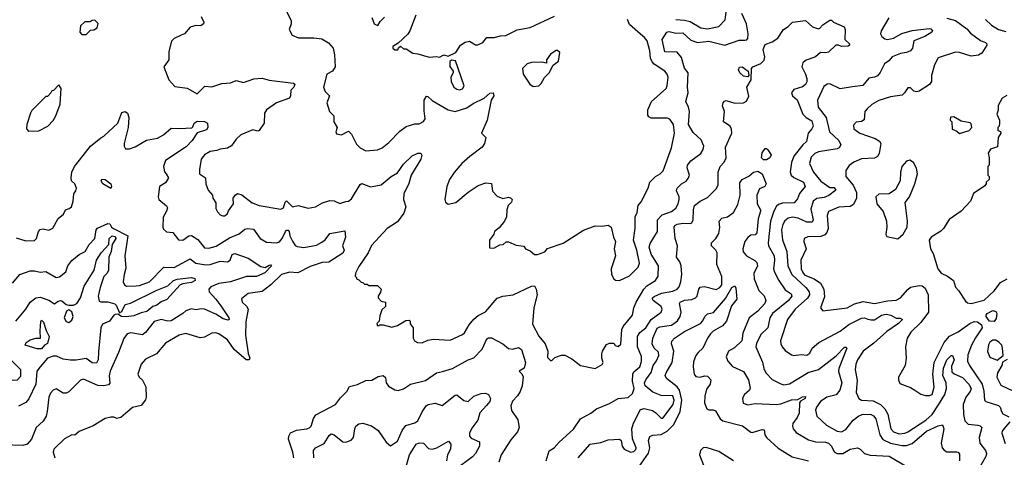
# Model space of a CAD drawing. Extents: x 2210602 to 2357277, y 510288 to 673808.
# Tile 104 of 256: x 2264143 to 2270975, y 574529 to 577562. Entities that reach past the tile are written whole.
import ezdxf

# ---------------------------------------------------------------- set-up
doc = ezdxf.new("R2010")
doc.units = 0

msp = doc.modelspace()

# ---------------------------------------------------------------- linework, layer by layer
at = {"layer": '0CON05XD'}
for points in [[(2265987.5, 577635), (2266026.7, 577555), (2266027.5, 577535), (2266012.5, 577495), (2266032.5, 577455), (2266077, 577437), (2266185, 577436.2), (2266238.8, 577428.8), (2266285, 577401.2), (2266318.8, 577365), (2266327.9, 577317.9), (2266330.8, 577235), (2266312.5, 577205), (2266273.8, 577185), (2266250, 577095), (2266263.3, 577065), (2266293.3, 577035), (2266273.3, 576985), (2266293.3, 576925), (2266322.5, 576895), (2266323.6, 576853.6), (2266346.2, 576815), (2266337.5, 576785), (2266340.7, 576770.7), (2266376.1, 576763.9), (2266425, 576790), (2266445, 576770), (2266479.5, 576699.5), (2266504.2, 576674.2), (2266545, 576653.3), (2266625, 576661.2), (2266657.5, 576675), (2266705, 576710), (2266780.3, 576789.7), (2266825, 576821.2), (2266885, 576841.2), (2266915, 576840), (2266943.9, 576856.1), (2266956.7, 576875), (2266949.3, 576930.7), (2266948.8, 577005), (2266965, 577032.5), (2266975, 577030), (2267005, 577002), (2267115, 576938.6), (2267165, 576925.7), (2267245, 576950.6), (2267289.4, 576980.6), (2267365, 577017.5), (2267405, 577053.8), (2267428.8, 577055), (2267433.8, 577035), (2267414, 577005), (2267386, 576865), (2267347.5, 576775), (2267376.4, 576746.4), (2267368.8, 576705), (2267352.1, 576677.9), (2267266.2, 576615), (2267211.2, 576565), (2267157.7, 576502.3), (2267126.2, 576455), (2267106.7, 576405), (2267092.5, 576315), (2267097, 576297), (2267115, 576282.5), (2267170, 576295), (2267255, 576367.5), (2267325, 576412.5), (2267378.3, 576431.7), (2267417, 576427), (2267423, 576373), (2267455, 576340), (2267495, 576323.3), (2267535, 576331.2), (2267548, 576328), (2267560, 576315), (2267555, 576297.5), (2267532.5, 576275), (2267522.5, 576245), (2267520, 576195), (2267507.5, 576165), (2267469.5, 576120.5), (2267437.5, 576095), (2267433.3, 576075), (2267402.5, 576035), (2267401.7, 575981.7), (2267431.7, 575978.3), (2267475, 576002.5), (2267496.7, 576003.3), (2267518.3, 576021.7), (2267535, 576022.5), (2267588.3, 575998.3), (2267641.7, 575991.7), (2267653.6, 575973.6), (2267685, 575960), (2267713.9, 575933.9), (2267736.1, 575933.9), (2267785.8, 575954.2), (2267805, 575976.7), (2267915, 576012), (2268055, 576103.8), (2268137, 576133), (2268185, 576130), (2268225, 576137.5), (2268247.5, 576125), (2268263.3, 576055), (2268277.5, 576025), (2268268.8, 575975), (2268276.2, 575925), (2268246.2, 575835), (2268248.8, 575795), (2268265, 575766.7), (2268276.1, 575756.1), (2268305, 575754), (2268374.1, 575785.9), (2268435, 575847.5), (2268444, 575875), (2268425.6, 575965), (2268402, 576035), (2268413.6, 576116.4), (2268412.5, 576195), (2268426.7, 576225), (2268433.3, 576275), (2268455, 576300), (2268502.5, 576395), (2268515.7, 576435), (2268554.5, 576475.5), (2268586.3, 576493.7), (2268607.5, 576515), (2268665.8, 576675), (2268686, 576775), (2268680, 576835), (2268655, 576873.3), (2268635, 576880), (2268525, 576880), (2268508, 576888), (2268501.2, 576901.2), (2268501.7, 576938.3), (2268526.2, 576995), (2268628, 577085), (2268635.8, 577105), (2268642.5, 577165), (2268636, 577185), (2268620, 577205), (2268544.6, 577254.6), (2268530.5, 577270.5), (2268520.5, 577295), (2268515, 577347.5), (2268496.9, 577415), (2268478.9, 577438.9), (2268451.1, 577461.1), (2268375, 577530), (2268361.2, 577565)], [(2265402.5, 577585), (2265420, 577545), (2265417.5, 577535), (2265399.3, 577520.7), (2265365, 577523.3), (2265325, 577510), (2265286.2, 577463.8), (2265264, 577456), (2265215, 577432.5), (2265196.4, 577413.6), (2265177, 577343), (2265177.5, 577285), (2265142.5, 577235), (2265177.5, 577145), (2265218.3, 577098.3), (2265305, 577087.5), (2265375, 577047.5), (2265428.3, 577101.7), (2265475, 577098), (2265545, 577120), (2265605, 577123.8), (2265645, 577141.2), (2265695, 577126), (2265768.3, 577151.7), (2265825, 577156.9), (2265875, 577144.4), (2266043.3, 577123.3), (2266052.5, 577115), (2266044, 577095), (2266023.8, 577075), (2266022.5, 577035), (2266015, 577018.8), (2265924.4, 576985.6), (2265855, 576937.5), (2265841.2, 576915), (2265838.8, 576845), (2265805, 576793.3), (2265795, 576790), (2265760.7, 576799.3), (2265676.4, 576763.6), (2265646.1, 576733.9), (2265612.7, 576687.3), (2265585, 576671.2), (2265535, 576666), (2265510, 576655), (2265465, 576648), (2265425, 576626.2), (2265401.2, 576595), (2265390, 576525), (2265390, 576495), (2265432.5, 576465), (2265433.8, 576425), (2265451.7, 576381.7), (2265480, 576345), (2265482.5, 576325), (2265503.6, 576293.6), (2265503.6, 576253.6), (2265515, 576230), (2265535, 576210), (2265553, 576203), (2265565, 576202.5), (2265582.5, 576215), (2265591.7, 576238.3), (2265626.2, 576285), (2265624.1, 576325.9), (2265637.5, 576345), (2265655, 576356.7), (2265685, 576348.8), (2265755, 576292.9), (2265804.5, 576274.5), (2265955, 576248.8), (2265972.3, 576257.7), (2265985, 576297.5), (2265995, 576306.7), (2266035, 576266), (2266075, 576274), (2266145, 576256.2), (2266195, 576266), (2266245, 576292.5), (2266295, 576310), (2266325, 576306.7), (2266365, 576287.5), (2266405, 576302.5), (2266425, 576303.3), (2266445, 576321.2), (2266505, 576420), (2266515.8, 576425.8), (2266576.1, 576403.9), (2266651.7, 576418.3), (2266720, 576475), (2266765, 576500), (2266805, 576561.2), (2266865, 576618), (2266905, 576636.2), (2266926.2, 576636.2), (2266933, 576623), (2266926, 576595), (2266858.6, 576485), (2266842.1, 576427.9), (2266808.8, 576355), (2266806.4, 576316.4), (2266822.5, 576265), (2266808.3, 576221.7), (2266765, 576161.2), (2266693.3, 576115), (2266585, 575996.7), (2266560, 575945), (2266495, 575852.5), (2266472.5, 575805), (2266470, 575785), (2266480, 575775), (2266480, 575765), (2266495, 575760), (2266511.7, 575741.7), (2266525, 575740), (2266535, 575730), (2266555, 575730), (2266565, 575720), (2266625, 575720), (2266650, 575695), (2266647, 575673), (2266630, 575645), (2266630, 575635), (2266651.7, 575611.7), (2266680, 575605), (2266680, 575575), (2266655, 575550), (2266640.7, 575509.3), (2266637, 575473), (2266620, 575455), (2266625, 575440), (2266635, 575442.5), (2266642.5, 575447.5), (2266665, 575446.2), (2266725, 575430), (2266765, 575443.3), (2266823, 575477), (2266845, 575480), (2266851.7, 575471.7), (2266853, 575453), (2266872.5, 575425), (2266872.5, 575355), (2266882.5, 575335), (2266902.5, 575325), (2266935, 575321.2), (2266975, 575340), (2267015, 575346.7), (2267129.3, 575340.7), (2267215, 575380), (2267228.3, 575391.7), (2267262.4, 575447.6), (2267295, 575485.8), (2267325, 575510.8), (2267375, 575536.2), (2267455, 575630.8), (2267495, 575645.6), (2267565.8, 575654.2), (2267695, 575716), (2267715, 575717.5), (2267726.7, 575695), (2267734.2, 575655), (2267711.4, 575565), (2267700.5, 575450.5), (2267745, 575367.5), (2267790, 575315), (2267807.5, 575265), (2267805, 575220), (2267825, 575200), (2267835, 575200), (2267855, 575220), (2267903.3, 575236.7), (2267925, 575237.5), (2267975, 575211.2), (2268034.1, 575164.1), (2268135, 575143.3), (2268185, 575172.5), (2268192.5, 575185), (2268182.5, 575215), (2268183.3, 575245), (2268187.5, 575265), (2268215, 575310), (2268235, 575320), (2268265, 575320), (2268275, 575302.5), (2268295, 575297.5), (2268315, 575312.5), (2268321.2, 575415), (2268330, 575435), (2268395.9, 575514.1), (2268404.2, 575565), (2268420, 575605), (2268473.3, 575695), (2268495, 575716.5), (2268554, 575755), (2268574, 575785), (2268574.4, 575855), (2268525, 575937.5), (2268511.2, 575985), (2268518.6, 576011.4), (2268568.5, 576095), (2268567.8, 576175), (2268601.5, 576208.5), (2268665, 576232.5), (2268695.6, 576255), (2268711.9, 576285), (2268719.4, 576315), (2268718.1, 576335), (2268701.2, 576375), (2268703.8, 576395), (2268733.8, 576425), (2268766.8, 576443.2), (2268781.7, 576461.7), (2268790, 576485), (2268773.8, 576535), (2268776.7, 576555), (2268800, 576585), (2268868, 576635), (2268885, 576662.5), (2268888.8, 576685), (2268870.3, 576730.3), (2268815, 576780.8), (2268784.5, 576835), (2268790.6, 576925), (2268784.3, 576955), (2268765.8, 576995), (2268781.1, 577055), (2268776.9, 577095), (2268780.8, 577195), (2268755.4, 577225.4), (2268735, 577300), (2268705, 577337.5), (2268620, 577340), (2268600, 577425), (2268634, 577476), (2268648.8, 577481.2), (2268695, 577470), (2268745, 577472.2), (2268800.5, 577420.5), (2268845, 577404.5), (2268925, 577412.9), (2269035, 577385.6), (2269135, 577420.6), (2269175, 577420), (2269187.5, 577422.5), (2269195, 577432.5), (2269197.8, 577465), (2269185.5, 577535), (2269152.9, 577605)], [(2266587, 577577), (2266602.5, 577535), (2266617, 577527), (2266628.3, 577521.7), (2266645, 577550), (2266675, 577580)], [(2266892.5, 577595), (2266850, 577485), (2266835, 577462.5), (2266770, 577400), (2266733, 577377), (2266732.5, 577365), (2266745, 577353.3), (2266767, 577353), (2266771.7, 577368.3), (2266785, 577380), (2266805, 577360), (2266825, 577360), (2266870.5, 577330.5), (2266905, 577326.7), (2266985, 577303.8), (2267035, 577307.5), (2267055, 577302.5), (2267085, 577320), (2267115, 577310), (2267170, 577335), (2267202.5, 577385), (2267235, 577407.5), (2267265, 577413.3), (2267305, 577387.5), (2267321.7, 577388.3), (2267356.4, 577403.6), (2267385, 577440), (2267435, 577440), (2267478.3, 577451.7), (2267515, 577452.5), (2267595, 577492.5), (2267685, 577507.5), (2267854.1, 577585.9)], [(2268695, 577563.6), (2268755, 577560), (2268795, 577550), (2268868.8, 577505), (2268915, 577498.9), (2268995, 577516.2), (2269038.3, 577561.7), (2269044.4, 577615)], [(2270173.3, 577575), (2270120.8, 577485), (2270116, 577465), (2270124, 577445), (2270145, 577430), (2270165, 577424.5), (2270205, 577433.5), (2270262.9, 577467.1), (2270335, 577487.5), (2270455, 577500.8), (2270465, 577498.8), (2270476.2, 577485), (2270472.5, 577475), (2270423.3, 577445), (2270346.2, 577415), (2270338.6, 577365), (2270324.4, 577345.6), (2270295, 577334), (2270255, 577329.2), (2270196.7, 577305), (2270173.8, 577276.2), (2270143.6, 577256.4), (2270113.6, 577196.4), (2270095, 577173.3), (2270075, 577163.3), (2270035, 577156.7), (2269993.9, 577106.1), (2269922.4, 577097.6), (2269835, 577084.3), (2269765, 577118), (2269745, 577116), (2269721.7, 577098.3), (2269679.2, 577005), (2269683.1, 576955), (2269738.6, 576885), (2269761.4, 576785), (2269827.5, 576725), (2269840, 576695), (2269829.2, 576675), (2269815, 576666.9), (2269685, 576645.4), (2269660, 576635), (2269635, 576608.8), (2269622.5, 576565), (2269651.4, 576505), (2269702, 576442), (2269765, 576400), (2269795, 576398.8), (2269805, 576380), (2269756.3, 576343.7), (2269725, 576330.5), (2269675, 576322.2), (2269647.5, 576305), (2269632, 576248), (2269648.1, 576175), (2269640.5, 576159.5), (2269605, 576157.9), (2269545, 576185.4), (2269505, 576192.7), (2269475, 576186.7), (2269451.9, 576168.1), (2269437, 576143), (2269428.8, 576105), (2269436.3, 576036.3), (2269466.4, 575955), (2269473.2, 575856.8), (2269501.5, 575795), (2269597.1, 575705), (2269620.6, 575675), (2269623.1, 575655), (2269609.2, 575630.8), (2269523.1, 575555), (2269469.4, 575485), (2269422.9, 575335), (2269424, 575315), (2269433.8, 575295), (2269455, 575270), (2269498.3, 575238.3), (2269515, 575234), (2269565, 575240.8), (2269605, 575236.2), (2269625, 575250), (2269641.2, 575285), (2269686.7, 575325), (2269835, 575401.9), (2269895, 575448.1), (2269985, 575494), (2270005, 575495.7), (2270027, 575487), (2270050.5, 575480.5), (2270075, 575482), (2270122, 575515), (2270155, 575521.5), (2270186.7, 575515), (2270225, 575493.3), (2270253, 575493), (2270267.5, 575485), (2270240, 575455), (2270158.7, 575401.3), (2270069.3, 575320.7), (2269995.8, 575265), (2269955, 575203.8), (2269944.4, 575175), (2269940, 575135), (2269953.2, 575063.2), (2269946.9, 574976.9), (2269965, 574936.7), (2269985, 574924.2), (2270065, 574920), (2270115.3, 574895.3), (2270145.3, 574865.3), (2270166.6, 574826.6), (2270186.5, 574725), (2270205, 574704.5), (2270245, 574692.3), (2270285, 574696.4), (2270306, 574705), (2270429.4, 574785), (2270475, 574825.6), (2270518.7, 574891.3), (2270561.3, 574965), (2270572.7, 575005), (2270570.4, 575045), (2270549.2, 575095), (2270552.4, 575147.6), (2270575, 575204.2), (2270605, 575233.3), (2270615, 575233.3), (2270626.5, 575205), (2270609.1, 575160.9), (2270611.6, 575121.6), (2270626.6, 575106.6), (2270685, 575081.1), (2270728.5, 575035), (2270744.5, 575005), (2270738.9, 574985), (2270707.9, 574945), (2270690.4, 574895), (2270690.5, 574825), (2270701.3, 574781.3), (2270725, 574758), (2270791.7, 574751.7), (2270807, 574747), (2270818, 574735), (2270801.4, 574665), (2270804.1, 574625.9), (2270844, 574575), (2270851.4, 574555), (2270846.5, 574533.5), (2270811.2, 574475)], [(2270575, 577572.7), (2270635, 577556), (2270715, 577498.6), (2270739.3, 577469.3), (2270809.1, 577419.1), (2270845, 577404.2), (2270854.2, 577395), (2270854.3, 577385), (2270819.6, 577330.4), (2270795, 577316.4), (2270745, 577309.4), (2270665, 577334), (2270635, 577337.5), (2270515, 577298.8), (2270491.1, 577248.9), (2270468.6, 577175), (2270468.6, 577135), (2270455, 577114), (2270385, 577068), (2270365, 577062), (2270346.4, 577066.4), (2270325, 577090), (2270305, 577090), (2270283.3, 577055), (2270265, 577040), (2270185, 577026.7), (2270105, 577003.1), (2270054.6, 576975.4), (2270023.3, 576945)], [(2270845, 577564), (2270886, 577525), (2270935, 577495.6), (2270985, 577480)], [(2264605, 577460), (2264635, 577490), (2264657, 577493), (2264680, 577505), (2264687, 577537), (2264665, 577560), (2264645, 577557.5), (2264631.7, 577548.3), (2264595, 577547.5), (2264565, 577520), (2264560, 577475), (2264575, 577460), (2264605, 577460)], [(2269203, 577033), (2269188, 577095), (2269217.5, 577145), (2269220, 577225), (2269230, 577235), (2269285, 577259.2), (2269308.6, 577281.4), (2269314.3, 577305), (2269300.6, 577355), (2269315, 577391.2), (2269365, 577410), (2269404, 577435), (2269443.1, 577495), (2269474, 577515), (2269505, 577545.8), (2269595, 577556), (2269645, 577513.8), (2269685, 577500), (2269695.9, 577504.1), (2269715, 577526.7), (2269765, 577560), (2269775, 577560), (2269790, 577545), (2269863, 577513), (2269870, 577495), (2269867.5, 577425), (2269900, 577395), (2269900, 577385), (2269891.7, 577378.3), (2269845, 577376.7), (2269825, 577386.2), (2269805, 577386.2), (2269755, 577337.5), (2269735, 577332), (2269700, 577335), (2269664.2, 577305.8), (2269595, 577280), (2269576.4, 577263.6), (2269570, 577235), (2269595.7, 577185.7), (2269605.7, 577155), (2269605, 577132.5), (2269595.6, 577114.4), (2269575, 577096.2), (2269515, 577078), (2269498, 577055), (2269506.2, 577035), (2269536.4, 577006.4), (2269577.5, 576907.5), (2269600, 576885), (2269640.3, 576860.3), (2269647.5, 576825), (2269639.4, 576805), (2269614, 576775), (2269602.3, 576717.7), (2269575.7, 576694.3), (2269514.1, 576615.9), (2269498.6, 576571.4), (2269488.3, 576508.3), (2269495.6, 576485.6), (2269515, 576468), (2269582, 576435), (2269594, 576405), (2269552.7, 576357.3), (2269539.7, 576320.3), (2269516.3, 576293.7), (2269435, 576291.4), (2269407.9, 576282.1), (2269395, 576268.8), (2269376.5, 576235), (2269351.8, 576165), (2269336.9, 576015), (2269339.2, 575995), (2269378.5, 575925), (2269380.9, 575895), (2269373.3, 575835), (2269381.1, 575811.1), (2269409.2, 575755), (2269455, 575688.8), (2269495, 575661.2), (2269500.8, 575645), (2269475, 575613.6), (2269365.6, 575525), (2269346.9, 575495), (2269333, 575427), (2269285, 575380), (2269255, 575316.7), (2269251.4, 575295), (2269297.6, 575187.6), (2269305.7, 575145), (2269320, 575115), (2269365, 575068), (2269425, 575037.5), (2269445, 575031.4), (2269485, 575038.1), (2269614.6, 575115.4), (2269685, 575137.5), (2269807.4, 575232.6), (2269865, 575291.2), (2269875, 575292.5), (2269882.5, 575285), (2269826.9, 575145), (2269824.5, 575124.5), (2269847.5, 575045), (2269834, 574995), (2269807.4, 574962.6), (2269744, 574946), (2269700, 574915), (2269672.5, 574875), (2269665.7, 574855), (2269673, 574813), (2269740.5, 574750.5), (2269815, 574710), (2269845, 574705.5), (2269875, 574721.1), (2269925, 574786.7), (2269965, 574816.5), (2269995, 574826.4), (2270050, 574825), (2270066.7, 574816.7), (2270083.3, 574795), (2270111.9, 574685), (2270132.8, 574652.8), (2270185, 574626.5), (2270265, 574610), (2270295, 574610), (2270336, 574625), (2270435, 574710), (2270515, 574747.1), (2270545, 574753.3), (2270554, 574725), (2270537.3, 574627.3), (2270543.3, 574593.3), (2270557, 574577), (2270575, 574567.5), (2270645, 574566.2), (2270655, 574563.3), (2270665, 574550), (2270663.1, 574505)], [(2267705, 577100), (2267745, 577103.3), (2267760.7, 577119.3), (2267785, 577162.5), (2267817.5, 577195), (2267843.6, 577246.4), (2267882.5, 577275), (2267890, 577335), (2267875, 577350), (2267865, 577350), (2267827, 577323), (2267797.5, 577285), (2267798.3, 577261.7), (2267765, 577267.5), (2267693.6, 577266.4), (2267663.9, 577256.1), (2267632.5, 577225), (2267636.7, 577185), (2267682.5, 577115), (2267705, 577100)], [(2267195, 577076.2), (2267215, 577083.8), (2267226.7, 577105), (2267167, 577277), (2267138.3, 577281.7), (2267128.3, 577271.7), (2267128.3, 577238.3), (2267150, 577205), (2267150, 577195), (2267133.3, 577165), (2267136.7, 577135), (2267154.2, 577094.2), (2267175, 577080), (2267195, 577076.2)], [(2269195, 577167.5), (2269165, 577172), (2269138.8, 577195), (2269131.2, 577215), (2269137, 577233), (2269155, 577236.2), (2269196.7, 577206.7), (2269202.5, 577175), (2269195, 577167.5)], [(2264205, 576790), (2264275, 576792.5), (2264337.5, 576825), (2264375, 576862.5), (2264393.3, 576895), (2264423, 576977), (2264430, 577085), (2264415, 577110), (2264378.3, 577071.7), (2264365, 577070), (2264360, 577055), (2264335, 577030), (2264325, 577030), (2264277, 576983), (2264227, 576933), (2264217.5, 576915), (2264193, 576837), (2264190, 576805), (2264205, 576790)], [(2267795.8, 574504.2), (2267816, 574574), (2267851.2, 574595), (2267885, 574634.2), (2267985.5, 574724.5), (2268035, 574796.2), (2268105, 574834), (2268145, 574864), (2268235, 574901.2), (2268295, 574936), (2268365, 574942), (2268395, 574971.2), (2268405.6, 575005), (2268395.4, 575055.4), (2268396.4, 575105), (2268405, 575120.6), (2268445.4, 575154.6), (2268457.6, 575192.4), (2268456.8, 575226.8), (2268428.7, 575295), (2268428.8, 575365), (2268445.9, 575394.1), (2268488.2, 575425), (2268525, 575483.3), (2268594.2, 575535.8), (2268600, 575555), (2268593.8, 575575), (2268538.8, 575615), (2268533.1, 575625), (2268534.4, 575635), (2268545, 575644.2), (2268595.7, 575665.7), (2268675, 575680), (2268705, 575694.3), (2268719.1, 575710.9), (2268731.4, 575745), (2268736.2, 575795), (2268732, 575855), (2268722.7, 575882.7), (2268700, 575915), (2268707.8, 575995), (2268691.9, 576045), (2268684.3, 576125), (2268688, 576135), (2268705, 576144.4), (2268747.1, 576152.9), (2268795, 576150), (2268807.5, 576155), (2268816.7, 576175), (2268817.1, 576245), (2268826.2, 576275), (2268864.5, 576305.5), (2268915, 576330), (2268975, 576388.8), (2268989.2, 576415), (2268989.2, 576505), (2269004, 576545), (2269030, 576575), (2269044, 576605), (2269040.9, 576679.1), (2269083.3, 576775), (2269083, 576803), (2269073.6, 576823.6), (2269027.5, 576855), (2269034, 576925), (2269018.8, 576965), (2269023.8, 576985), (2269032.7, 576997.3), (2269045, 577002), (2269105, 576984.2), (2269165, 576986.2), (2269185, 576996.7), (2269203, 577033)], [(2270993, 577037), (2270960.7, 577019.3), (2270933, 576967), (2270932.5, 576935), (2270923, 576907), (2270942.5, 576865), (2270942.5, 576845), (2270940, 576825), (2270930, 576815), (2270930, 576795), (2270948.3, 576788.3), (2270950, 576775), (2270932.5, 576745), (2270928.3, 576681.7), (2270880, 576665), (2270863, 576637), (2270870, 576605), (2270870, 576555), (2270860, 576545), (2270860, 576485), (2270870, 576475), (2270870, 576455), (2270850, 576435), (2270850, 576425), (2270839.3, 576410.7), (2270761.7, 576358.3), (2270740, 576305), (2270675.9, 576234.1), (2270592.3, 576177.7), (2270553.3, 576115), (2270534.1, 576095.9), (2270467.5, 576055), (2270453, 576033), (2270463, 575973), (2270481.7, 575941.7), (2270513.8, 575835), (2270537.5, 575805), (2270580, 575785), (2270622.5, 575755), (2270635, 575707.5), (2270656.7, 575685), (2270705, 575610), (2270718.8, 575598.8), (2270745, 575594.3), (2270835, 575616.9), (2270905, 575682.5), (2270949.3, 575740.7), (2270994.5, 575765.5)], [(2264119.3, 576049.3), (2264185, 576030), (2264245, 576032.5), (2264260, 576045), (2264274, 576095), (2264285, 576107.5), (2264305, 576112.5), (2264345, 576103.3), (2264373, 576117), (2264410, 576185), (2264447.5, 576215), (2264460, 576245), (2264487, 576253), (2264502.5, 576265), (2264513.3, 576305), (2264517.5, 576355), (2264532.5, 576375), (2264536.2, 576395), (2264526.2, 576425), (2264503.3, 576445), (2264500, 576465), (2264504.2, 576505.8), (2264524.2, 576545), (2264635, 576686.2), (2264705, 576743.8), (2264725.9, 576754.1), (2264823.8, 576845), (2264851.7, 576918.3), (2264875, 576926.2), (2264892, 576915), (2264900.8, 576885), (2264896.7, 576815), (2264866.7, 576705), (2264867.5, 576685), (2264877.5, 576667.5), (2264905, 576666.7), (2264945, 576681.2), (2265022, 576728), (2265098.7, 576741.3), (2265140, 576765), (2265195, 576810.6), (2265255, 576807.5), (2265336.7, 576813.3), (2265345, 576820), (2265353.8, 576845), (2265375, 576858.9), (2265425, 576857.8), (2265445.5, 576845.5), (2265448.6, 576815), (2265440, 576800), (2265375, 576777.5), (2265338.6, 576725), (2265298.1, 576681.9), (2265154.5, 576585.5), (2265140, 576545), (2265148.3, 576508.3), (2265158.8, 576495), (2265176, 576465), (2265155, 576431.2), (2265114.1, 576405.9), (2265103.6, 576333.6), (2265107.5, 576315), (2265161.7, 576271.7), (2265168.3, 576258.3), (2265162, 576235), (2265137.7, 576192.3), (2265136.2, 576125), (2265141.2, 576111.2), (2265162.3, 576092.3), (2265205, 576086.2), (2265245, 576036.7), (2265275, 576034), (2265315.8, 576064.2), (2265335, 576067.1), (2265378, 576038), (2265425, 575981.9), (2265455, 575977.5), (2265506.7, 575993.3), (2265599.2, 576050.8), (2265665, 576078.1), (2265705, 576109.4), (2265725, 576114), (2265765, 576111.2), (2265811.2, 576045), (2265855, 576020.8), (2265924.2, 576015.8), (2265945, 576022.9), (2265964.3, 576045), (2265986.2, 576095), (2265995, 576103.8), (2266005, 576103.8), (2266013.8, 576095), (2266018.1, 576065), (2266035, 576026.2), (2266055, 575996), (2266069.1, 575989.1), (2266115, 575983.1), (2266201.7, 575998.3), (2266239.5, 576020.5), (2266262.6, 576037.4), (2266295, 576079.2), (2266398.3, 576098.3), (2266404.1, 576054.1), (2266383.8, 575995), (2266393.9, 575963.9), (2266385.4, 575944.6), (2266287.6, 575882.4), (2266241.7, 575878.3), (2266157.8, 575852.2), (2266072, 575808), (2266015, 575811.8), (2265958.8, 575795), (2265885, 575724.4), (2265825, 575677.1), (2265727.5, 575665), (2265681.7, 575628.3), (2265687.5, 575605), (2265717.3, 575577.3), (2265728, 575555), (2265712.1, 575467.9), (2265708.9, 575375), (2265728.3, 575248.3), (2265738.8, 575215), (2265735.9, 575204.1), (2265715, 575204), (2265630, 575275), (2265585, 575342), (2265525, 575384.2), (2265505, 575390.8), (2265475, 575388), (2265425, 575362), (2265395, 575357.5), (2265295, 575387.1), (2265250, 575375), (2265155, 575319.2), (2265091.2, 575245), (2265015, 575210), (2264986.7, 575175), (2264963.3, 575105), (2264972.5, 575085), (2264994.1, 575064.1), (2265018, 575018), (2265021.2, 574945), (2265015, 574927.5), (2264985, 574887.5), (2264925, 574873.3), (2264845, 574803.3), (2264817, 574797), (2264795, 574806.7), (2264775, 574806.7), (2264735, 574797.5), (2264653.6, 574746.4), (2264555, 574706.2), (2264525, 574682.5), (2264505, 574683.3), (2264454.2, 574655.8), (2264380, 574585), (2264374.2, 574565), (2264387.5, 574525)], [(2270023.3, 576945), (2270006.7, 576925), (2270002, 576868), (2269985, 576856.7), (2269947, 576853), (2269928.3, 576831.7), (2269930, 576805), (2269973.3, 576775), (2270079.7, 576739.7), (2270109.7, 576719.7), (2270118, 576705), (2270105.8, 576635), (2270095.5, 576614.5), (2270075, 576602.9), (2269985, 576598.9), (2269930, 576575), (2269899.1, 576550.9), (2269875, 576517.5), (2269875.8, 576475), (2269926.9, 576415), (2269949.2, 576365), (2269949.6, 576325), (2269928.9, 576281.1), (2269905, 576268.1), (2269827.6, 576262.4), (2269755, 576233.8), (2269745.7, 576205), (2269751.9, 576115), (2269743.4, 576086.6), (2269729.7, 576070.3), (2269700.8, 576059.2), (2269612.3, 576057.7), (2269586.7, 576045), (2269583.8, 576025), (2269598.8, 575975), (2269563.3, 575895), (2269565.4, 575835), (2269578.8, 575805), (2269591.7, 575791.7), (2269655.8, 575765), (2269700, 575735), (2269721.9, 575695), (2269728, 575642), (2269700, 575565), (2269715, 575543.3), (2269885, 575564.3), (2269935, 575591.9), (2269995, 575608.1), (2270075, 575595.6), (2270165, 575613.6), (2270225, 575617.8), (2270255, 575633.1), (2270305, 575692.5), (2270325, 575707.1), (2270385, 575720), (2270405, 575717.1), (2270425, 575702), (2270445.6, 575655), (2270449.2, 575535), (2270396.1, 575463.9), (2270325.8, 575395), (2270301.2, 575355), (2270288.8, 575295), (2270293.8, 575215), (2270286.7, 575165), (2270240, 575085), (2270240, 575065), (2270250.7, 575040.7), (2270325, 575012.5), (2270353.6, 574993.6), (2270396.4, 574966.4), (2270427, 574957), (2270455, 574956.2), (2270475, 574963.8), (2270488.6, 575015), (2270478.9, 575105), (2270489.1, 575185), (2270558.5, 575325), (2270595, 575367.8), (2270655, 575397.5), (2270735, 575456.5), (2270765, 575470), (2270788.5, 575468.5), (2270816.8, 575446.8), (2270821.9, 575425), (2270774, 575356), (2270747.9, 575305), (2270721.4, 575238.6), (2270719.2, 575195), (2270733.1, 575165), (2270820.4, 575035), (2270833.4, 574986.6), (2270836.7, 574925), (2270846.1, 574916.1), (2270935, 574888), (2270946.2, 574875), (2270954.2, 574845), (2270965, 574830), (2271005, 574810)], [(2270665, 576772.5), (2270730, 576795), (2270750, 576815), (2270745, 576840), (2270737, 576847), (2270675, 576860), (2270625, 576890), (2270602.5, 576887.5), (2270600, 576865), (2270610, 576855), (2270613, 576803), (2270645, 576790), (2270665, 576772.5)], [(2269325, 576590), (2269305, 576590), (2269290, 576605), (2269295, 576640), (2269315, 576670), (2269325, 576670), (2269335, 576660), (2269357.5, 576625), (2269347.5, 576605), (2269325, 576590)], [(2270235, 576043.8), (2270272.5, 576075), (2270300, 576125), (2270303.3, 576165), (2270287.5, 576295), (2270316.2, 576335), (2270354, 576425), (2270372, 576495), (2270365, 576532.5), (2270345, 576572.5), (2270318.3, 576588.3), (2270295, 576581.2), (2270264.4, 576545.6), (2270254.3, 576505.7), (2270252, 576445), (2270220, 576385), (2270175, 576356.2), (2270105, 576352.5), (2270082.5, 576335), (2270090, 576285), (2270133.6, 576233.6), (2270156.7, 576165), (2270160, 576125), (2270153.3, 576073.3), (2270160, 576060), (2270235, 576043.8)], [(2268018.8, 574525), (2268101.3, 574618.7), (2268175, 574631.1), (2268225, 574650), (2268305, 574653.8), (2268316, 574645), (2268324, 574605), (2268336.7, 574585), (2268380, 574565), (2268405, 574568.8), (2268418.3, 574581.7), (2268420, 574595), (2268395.4, 574655.4), (2268390, 574725), (2268401.1, 574765), (2268449.4, 574860.6), (2268475, 574867.1), (2268532.8, 574852.8), (2268557.4, 574837.4), (2268595, 574800), (2268605, 574798.8), (2268676.2, 574895), (2268684.5, 574925), (2268675, 574955.6), (2268595, 574956.7), (2268535, 574981.1), (2268482.5, 575025), (2268477.5, 575045), (2268486.5, 575065), (2268523.6, 575116.4), (2268538.2, 575165), (2268562.2, 575197.8), (2268576.9, 575235), (2268576.5, 575256.5), (2268545, 575285.8), (2268530.9, 575315), (2268536, 575354), (2268565.9, 575424.1), (2268585, 575433.8), (2268665, 575444.5), (2268707.1, 575475), (2268726.2, 575503.8), (2268733.5, 575535), (2268720.6, 575595), (2268725.5, 575604.5), (2268755, 575616.9), (2268807, 575623), (2268832, 575635), (2268843.5, 575646.5), (2268855, 575693.3), (2268865, 575707.5), (2268895, 575712.9), (2268975, 575690.8), (2269001.2, 575705), (2269014.3, 575725), (2269015, 575782.5), (2268980.9, 575865), (2268981.9, 575945), (2268972.5, 575965), (2268944, 575995), (2268942.9, 576015), (2268974, 576045), (2268995, 576080), (2269000.8, 576120.8), (2268996, 576165), (2269014.4, 576185.6), (2269055, 576196), (2269095, 576226), (2269125, 576281.2), (2269140.9, 576345), (2269139.1, 576430.9), (2269156.2, 576455), (2269202.1, 576477.9), (2269235.5, 576504.5), (2269265, 576512.9), (2269294.2, 576495), (2269323.3, 576425), (2269313.6, 576406.4), (2269275, 576388.8), (2269256.5, 576345), (2269260, 576285), (2269283.1, 576245), (2269283.3, 576235), (2269267.1, 576182.9), (2269258.5, 576085), (2269245, 576070), (2269215, 576067.5), (2269195, 576051.9), (2269174.6, 576025), (2269159.5, 575975), (2269163.7, 575953.7), (2269185, 575926), (2269243.6, 575893.6), (2269258.5, 575878.5), (2269261.9, 575855), (2269236.6, 575803.4), (2269238.9, 575765), (2269270.8, 575685), (2269307.6, 575647.6), (2269319.2, 575615), (2269312.5, 575595), (2269265, 575540.6), (2269205.5, 575494.5), (2269160.7, 575389.3), (2269154.4, 575335), (2269102.2, 575287.8), (2269060, 575265), (2269043.8, 575225), (2269056, 575195), (2269088.3, 575158.3), (2269165, 575123.8), (2269199.2, 575065), (2269211.2, 575008.8), (2269205.6, 574994.4), (2269169.3, 574960.7), (2269157.5, 574935), (2269163.6, 574903.6), (2269195, 574891.2), (2269245, 574902), (2269395, 574894.3), (2269425, 574898.6), (2269497.5, 574927.5), (2269541.7, 574928.3), (2269575, 574947.5), (2269595, 574950), (2269592.5, 574935), (2269561.7, 574918.3), (2269553, 574907), (2269550.8, 574835), (2269537.5, 574805), (2269507.3, 574762.7), (2269504.2, 574745), (2269510.8, 574725), (2269530.3, 574700.3), (2269615, 574648.8), (2269665, 574636), (2269734.4, 574634.4), (2269755, 574625.6), (2269776.3, 574606.3), (2269795, 574566.2), (2269814.5, 574554.5), (2269855, 574555.6), (2269905, 574584.2), (2269955, 574593.3), (2269974.1, 574584.1), (2270005.6, 574555.6), (2270045, 574542.2), (2270176.1, 574536.1), (2270305, 574460.8)], [(2264775, 576391.2), (2264720, 576425), (2264709.2, 576445), (2264712.5, 576457.5), (2264735, 576455.6), (2264774.2, 576425), (2264780, 576405), (2264775, 576391.2)], [(2264092.5, 575735), (2264145, 575796.2), (2264215, 575822), (2264245, 575822), (2264285, 575812.5), (2264325, 575815.8), (2264395, 575774.2), (2264420, 575780), (2264463.8, 575815), (2264478, 575855), (2264505, 575893.8), (2264555, 575934), (2264596.9, 575955), (2264625, 576004.2), (2264664.3, 576045), (2264674.3, 576105), (2264682.2, 576117.8), (2264755, 576150), (2264768, 576148), (2264780.8, 576125), (2264794, 576115), (2264894, 576065), (2264871.9, 575925), (2264880.5, 575839.5), (2264867.5, 575795), (2264862, 575745), (2264870, 575725), (2264885, 575714.2), (2264952.1, 575717.9), (2264975, 575720), (2265042.5, 575745), (2265143.6, 575846.4), (2265215, 575844.2), (2265325, 575904), (2265365, 575874.2), (2265435, 575863.1), (2265465.6, 575864.4), (2265535, 575888.6), (2265585, 575884), (2265604.1, 575895.9), (2265616.2, 575935), (2265635, 575942.5), (2265728.3, 575908.3), (2265815, 575851.9), (2265846.2, 575843.8), (2265875, 575860), (2265885, 575862.5), (2265890, 575855), (2265845, 575807.5), (2265785, 575782.5), (2265717.6, 575782.4), (2265605, 575746), (2265525, 575734.6), (2265469.5, 575710.5), (2265455.6, 575695), (2265456.7, 575675), (2265504.5, 575625), (2265538.2, 575578.2), (2265595, 575496.2), (2265595.8, 575484.2), (2265590, 575480), (2265555, 575489.5), (2265505, 575521.5), (2265425, 575554.4), (2265405, 575557.5), (2265365, 575550.8), (2265335, 575558.8), (2265295.8, 575544.2), (2265275.6, 575524.4), (2265195, 575475.6), (2265171.7, 575471.7), (2265125, 575482.9), (2265075, 575470.6), (2265016.2, 575393.8), (2264995, 575377.5), (2264915, 575391.4), (2264888.8, 575385), (2264865, 575353.3), (2264829.4, 575255), (2264771.1, 575125), (2264763, 575093), (2264767.7, 575042.3), (2264760, 575030), (2264726.7, 575023.3), (2264685, 575025.6), (2264585, 575070.8), (2264565, 575064.2), (2264485, 574982), (2264465, 574974), (2264445, 574974.2), (2264395, 575003.3), (2264375.9, 574994.1), (2264356.9, 574973.1), (2264344.2, 574945), (2264334.2, 574845), (2264325.6, 574814.4), (2264305, 574778.8), (2264256.2, 574735), (2264224.2, 574655), (2264195, 574620), (2264165, 574611.4), (2264025, 574614.2)], [(2264117, 575473), (2264185.5, 575554.5), (2264215, 575603.8), (2264255, 575634), (2264285, 575639.2), (2264345, 575618.8), (2264385, 575593.3), (2264409.5, 575610.5), (2264425, 575616.2), (2264435, 575613.3), (2264465, 575587.5), (2264485, 575582.5), (2264516.1, 575583.9), (2264538.8, 575595), (2264564, 575635), (2264590, 575715), (2264658.8, 575825), (2264675.4, 575895), (2264707.8, 575945), (2264762, 576005), (2264762.7, 576045), (2264785, 576064.4), (2264805, 576060), (2264810, 576045), (2264785.6, 576005), (2264777.5, 575955), (2264760.6, 575915), (2264759.6, 575825), (2264750, 575805), (2264726.9, 575783.1), (2264700.5, 575705), (2264688.5, 575645), (2264695, 575611.2), (2264705.6, 575605.6), (2264755, 575605.9), (2264802.1, 575592.1), (2264812.4, 575582.4), (2264835, 575530), (2264850.7, 575539.3), (2264875, 575588.8), (2264911.9, 575598.1), (2265090, 575685), (2265171.8, 575718.2), (2265210.8, 575755), (2265235, 575764.4), (2265334.1, 575774.1), (2265357.3, 575767.3), (2265360, 575755), (2265335, 575740), (2265275, 575731.4), (2265256.7, 575723.3), (2265165, 575622), (2265125, 575605.6), (2265095, 575582.2), (2265066.2, 575573.8), (2265025, 575539.5), (2264985, 575530.5), (2264935, 575509.6), (2264885, 575503.1), (2264850, 575505), (2264825, 575520), (2264805, 575518.8), (2264795, 575513.8), (2264765, 575473.1), (2264718, 575452), (2264706.9, 575425), (2264688.8, 575258.8), (2264688.6, 575205), (2264675, 575181.2), (2264645, 575182.5), (2264605, 575214.2), (2264535, 575201.4), (2264495, 575200.8), (2264445, 575210), (2264399.1, 575229.1), (2264375, 575230.5), (2264335.8, 575215), (2264284.1, 575155.9), (2264262.9, 575125), (2264254.3, 575035), (2264206.6, 574933.4), (2264185, 574908), (2264135, 574883.8)], [(2268442.1, 574465), (2268505, 574557.1), (2268514.1, 574595), (2268505.8, 574645), (2268515, 574673.3), (2268535, 574680.8), (2268595, 574685.5), (2268635, 574709.6), (2268680.7, 574755), (2268724.7, 574845.3), (2268736.6, 574925), (2268721.4, 574995), (2268705, 575016), (2268630, 575075), (2268621.2, 575095), (2268627.5, 575115), (2268671.2, 575185), (2268681.8, 575265), (2268664.4, 575315), (2268666.8, 575333.2), (2268686, 575355), (2268755, 575401.4), (2268866.7, 575455), (2268883.8, 575475), (2268896.2, 575505), (2268915, 575523.8), (2268958, 575532), (2269040, 575630), (2269085, 575706), (2269105, 575717.5), (2269112, 575702), (2269118.6, 575625), (2269081.9, 575578.1), (2269047.2, 575472.8), (2269020.3, 575439.7), (2268955, 575403.3), (2268935, 575385.6), (2268914.7, 575355.3), (2268884, 575285), (2268850, 575255), (2268835, 575233.3), (2268818.8, 575191.2), (2268815.7, 575155), (2268822.5, 575105), (2268835, 575088.8), (2268865, 575083.8), (2268893.6, 575093.6), (2268915, 575090), (2268937.5, 575065), (2268933.8, 575035), (2268909.4, 575000.6), (2268897.6, 574952.4), (2268895.6, 574905), (2268910.8, 574865), (2268925, 574857.1), (2268955, 574858.1), (2268971.3, 574851.3), (2269002.5, 574795), (2269021.7, 574781.7), (2269157.6, 574747.6), (2269215, 574703.3), (2269225, 574701.2), (2269295, 574721.2), (2269308.8, 574718.8), (2269314, 574685), (2269325, 574666.2), (2269405, 574591.2), (2269502, 574532), (2269616.7, 574505)], [(2264485, 575462), (2264505, 575478.8), (2264512.9, 575505), (2264505, 575537.5), (2264485, 575550), (2264468.8, 575541.2), (2264451.4, 575495), (2264465, 575470), (2264485, 575462)], [(2270905, 575470), (2270872, 575472), (2270850, 575505), (2270848.8, 575515), (2270856.2, 575525), (2270895, 575545.7), (2270915, 575540), (2270922.5, 575525), (2270918.3, 575491.7), (2270905, 575470)], [(2264265, 575280), (2264180, 575305), (2264187.5, 575325), (2264215, 575344), (2264253.9, 575353.9), (2264286.2, 575353.8), (2264284.4, 575404.4), (2264289.3, 575470.7), (2264295, 575478.8), (2264308.8, 575465), (2264326.8, 575406.8), (2264347.5, 575365), (2264335, 575317.5), (2264314.1, 575305.9), (2264295, 575280.8), (2264265, 575280)], [(2266044.2, 574525), (2266038.6, 574565), (2266008.1, 574655), (2266010, 574675), (2266022.1, 574697.9), (2266063.2, 574716.8), (2266135, 574725.8), (2266155.8, 574734.2), (2266166, 574745), (2266182.4, 574797.6), (2266197.9, 574822.1), (2266333.8, 574895), (2266368.5, 574941.5), (2266412, 574985), (2266431.2, 575018.8), (2266486.6, 575033.4), (2266545, 575061.2), (2266587.3, 575062.7), (2266630.5, 575089.5), (2266665, 575096.7), (2266680.7, 575080.7), (2266686.2, 575045), (2266701.7, 575021.7), (2266745, 574996.7), (2266768.3, 574991.7), (2266805, 575003.8), (2266855, 575036), (2266958.7, 575061.3), (2267035, 575113.8), (2267077, 575123), (2267145, 575144.2), (2267255, 575204.3), (2267295, 575217.5), (2267352.6, 575277.4), (2267385, 575350), (2267395, 575357.5), (2267415.9, 575355.9), (2267494.2, 575314.2), (2267535, 575282), (2267565, 575279.2), (2267605, 575288.8), (2267625, 575276.2), (2267651.9, 575185), (2267643.1, 575146.9), (2267607.5, 575125), (2267626.9, 575106.9), (2267635.5, 575085.5), (2267628.9, 575025), (2267615.6, 574985), (2267597.1, 574955), (2267562, 574918), (2267550, 574885), (2267555, 574852.5), (2267598.8, 574788.8), (2267608, 574735), (2267596.2, 574705), (2267551.3, 574648.7), (2267484.4, 574545.6), (2267466.7, 574495)], [(2270925, 575202.5), (2270967.5, 575235), (2270963.3, 575285), (2270956.7, 575305), (2270940, 575325), (2270915, 575341.2), (2270895, 575340), (2270875, 575326.2), (2270865, 575307.5), (2270857, 575263), (2270875, 575223.3), (2270925, 575202.5)], [(2264095, 575060), (2264035, 575070), (2264007.5, 575155), (2264007.5, 575175), (2264032.5, 575215), (2264065, 575211.2), (2264088.3, 575198.3), (2264148.3, 575138.3), (2264147.7, 575087.7), (2264125, 575063.8), (2264095, 575060)], [(2270995, 575207.5), (2270961.7, 575188.3), (2270957.5, 575165), (2270927.5, 575115), (2270923.3, 575085), (2270949.7, 575029.7), (2271035, 574990)], [(2266183.3, 574525), (2266180.6, 574575), (2266195, 574594.3), (2266255, 574624), (2266289.7, 574680.3), (2266305, 574692), (2266325, 574684), (2266385, 574636.2), (2266407, 574633), (2266442.1, 574647.9), (2266459.2, 574665), (2266467.5, 574725), (2266476.2, 574745), (2266495, 574761.2), (2266525, 574764), (2266585, 574746.7), (2266630, 574715), (2266685, 574632.5), (2266715, 574607.5), (2266765, 574640), (2266797.1, 574715), (2266821.5, 574748.5), (2266885, 574767.5), (2266905, 574781.2), (2266935, 574843.3), (2266964.2, 574885.8), (2266976.1, 574893.9), (2267025, 574903.3), (2267075, 574886.7), (2267165, 574960), (2267175, 574962.5), (2267225, 574921.2), (2267255, 574916.2), (2267295, 574952), (2267345, 574970), (2267375, 574973.3), (2267396.2, 574965), (2267408.6, 574935), (2267404.3, 574915), (2267381.4, 574888.6), (2267335, 574837.5), (2267320.8, 574785), (2267279.1, 574730.9), (2267263.8, 574695), (2267263.8, 574675), (2267275, 574661.2), (2267332.5, 574635), (2267333.8, 574605), (2267305.7, 574555), (2267285, 574532.5), (2267167.5, 574445)], [(2271013.3, 574775), (2270972, 574725), (2270959.7, 574710.3), (2270957.5, 574695), (2270980.8, 574625)], [(2266805, 574400), (2266847.5, 574545), (2266895, 574618.8), (2266915, 574628), (2266945, 574626.7), (2266979.5, 574589.5), (2267003.9, 574583.9), (2267037.5, 574595), (2267119.3, 574639.3), (2267135, 574620), (2267133.1, 574585), (2267110.8, 574545), (2267103.5, 574505)], [(2269094.8, 574504.9), (2268995, 574568.4), (2268905, 574596.7), (2268886.1, 574593.9), (2268867.8, 574575), (2268860, 574545), (2268886.7, 574475)]]:
    msp.add_lwpolyline(points, dxfattribs=at)

doc.saveas('drawing.dxf')
